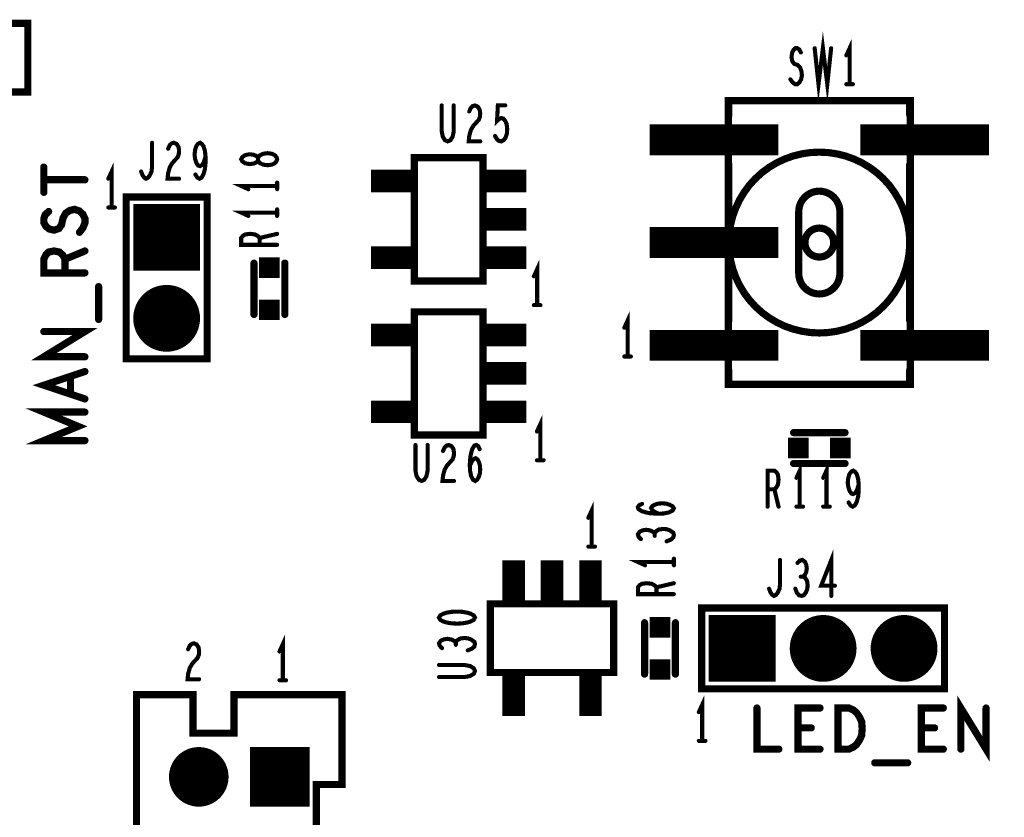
# Model space of a CAD drawing. Extents: x -0.18 to 8.86, y -3.29 to 6.3.
# Tile 15 of 69: x 3.02 to 3.98, y 2.18 to 2.95. Entities that reach past the tile are written whole.
import ezdxf

# ---------------------------------------------------------------- set-up
doc = ezdxf.new("R2010")
doc.units = 0
doc.layers.get('0').update_dxf_attribs({"color": 3, "linetype": 'CONTINUOUS'})

# ---------------------------------------------------------------- blocks, each defined once
blk = doc.blocks.new('PAD_S1')
at = {"const_width": 1}
blk.add_lwpolyline([(-0.5, 0), (0.5, 0)], dxfattribs=at)
blk = doc.blocks.new('PAD_R1')
at = {"const_width": 0.5}
blk.add_lwpolyline([(0.25, 0, 1), (-0.25, 0, 1)], format="xyb", close=True, dxfattribs=at)

msp = doc.modelspace()

# ---------------------------------------------------------------- linework, layer by layer
for points, const_width in [([(3.03, 2.8816), (3.03, 2.9484), (2.91, 2.9484), (2.91, 2.8816), (3.03, 2.8816), (3.03, 2.9484), (2.91, 2.9484), (2.91, 2.8816)], 0.007), ([(3.8885, 2.873), (3.7115, 2.873), (3.7115, 2.597), (3.8885, 2.597)], 0.007), ([(3.2725, 2.81613), (3.27192, 2.818), (3.27017, 2.82013), (3.26725, 2.82146), (3.26317, 2.822), (3.25908, 2.82146), (3.25558, 2.81986), (3.25383, 2.81746), (3.25383, 2.8148), (3.25267, 2.8132), (3.24975, 2.81186), (3.24567, 2.81133), (3.24158, 2.81213), (3.23867, 2.814), (3.2375, 2.81613), (3.23867, 2.81826), (3.24158, 2.82013), (3.24567, 2.82093), (3.24975, 2.8204), (3.25267, 2.81906), (3.25383, 2.81746), (3.25383, 2.8148), (3.25558, 2.8124), (3.25908, 2.8108), (3.26317, 2.81026), (3.26725, 2.8108), (3.27017, 2.81213), (3.27192, 2.81426)], 0.004), ([(3.40597, 2.69763), (3.47277, 2.69763), (3.47277, 2.81763), (3.40597, 2.81763), (3.40597, 2.69763), (3.47277, 2.69763), (3.47277, 2.81763), (3.40597, 2.81763)], 0.007), ([(3.20437, 2.77937), (3.12563, 2.77937), (3.12563, 2.62189), (3.20437, 2.62189)], 0.007), ([(3.40597, 2.54763), (3.47277, 2.54763), (3.47277, 2.66763), (3.40597, 2.66763), (3.40597, 2.54763), (3.47277, 2.54763), (3.47277, 2.66763), (3.40597, 2.66763)], 0.007), ([(3.6, 2.3166), (3.6, 2.3834), (3.48, 2.3834), (3.48, 2.3166), (3.6, 2.3166), (3.6, 2.3834), (3.48, 2.3834), (3.48, 2.3166)], 0.007), ([(3.43, 2.37), (3.43117, 2.36787), (3.43408, 2.36627), (3.43758, 2.3652), (3.44225, 2.3644), (3.4475, 2.36413), (3.45275, 2.3644), (3.45742, 2.3652), (3.46092, 2.36627), (3.46383, 2.36787), (3.465, 2.37), (3.46383, 2.37213), (3.46092, 2.37373), (3.45742, 2.3748), (3.45275, 2.3756), (3.4475, 2.37587), (3.44225, 2.3756), (3.43758, 2.3748), (3.43408, 2.37373), (3.43117, 2.37213)], 0.004), ([(3.68563, 2.37937), (3.68563, 2.30063), (3.92185, 2.30063), (3.92185, 2.37937)], 0.007), ([(3.81827, 2.242), (3.81827, 2.282), (3.82893, 2.282), (3.8332, 2.28), (3.8364, 2.27733), (3.83907, 2.27333), (3.8412, 2.26867), (3.84173, 2.262), (3.8412, 2.25533), (3.83907, 2.25067), (3.8364, 2.24667), (3.8332, 2.244), (3.82893, 2.242)], 0.007)]:
    msp.add_lwpolyline(points, close=True, dxfattribs=dict(const_width=const_width))
for points, const_width in [([(3.7955, 2.92413), (3.79923, 2.88913), (3.8035, 2.92413), (3.80777, 2.88913), (3.8115, 2.92413)], 0.004), ([(3.8295, 2.88913), (3.8295, 2.92413), (3.8263, 2.91713)], 0.004), ([(3.7719, 2.8938), (3.77403, 2.89088), (3.77643, 2.88913), (3.77857, 2.88913), (3.7807, 2.89088), (3.7823, 2.8938), (3.7831, 2.89788), (3.78257, 2.90196), (3.78123, 2.90546), (3.77883, 2.9078), (3.77563, 2.90896), (3.77377, 2.9113), (3.77297, 2.91538), (3.7735, 2.91946), (3.77483, 2.92238), (3.7767, 2.92413), (3.77857, 2.92413), (3.78043, 2.92296), (3.78203, 2.92005)], 0.004), ([(3.8263, 2.88913), (3.8327, 2.88913)], 0.004), ([(3.712, 2.859), (3.712, 2.873), (3.888, 2.873), (3.888, 2.859)], 0.007), ([(3.4326, 2.86845), (3.4326, 2.84337), (3.43367, 2.83812), (3.4358, 2.83462), (3.43847, 2.83345), (3.44114, 2.83462), (3.44327, 2.83812), (3.44434, 2.84337), (3.44434, 2.86845)], 0.004), ([(3.4594, 2.86262), (3.461, 2.86612), (3.46287, 2.86787), (3.465, 2.86845), (3.46767, 2.86728), (3.46954, 2.86437), (3.47007, 2.86087), (3.4698, 2.85737), (3.46874, 2.85445), (3.4634, 2.84862), (3.461, 2.84453), (3.4594, 2.8387), (3.45887, 2.83345), (3.47007, 2.83345)], 0.004), ([(3.4846, 2.8387), (3.4862, 2.83578), (3.48807, 2.83403), (3.49047, 2.83345), (3.49287, 2.83462), (3.49474, 2.83695), (3.49607, 2.84103), (3.49634, 2.8457), (3.4958, 2.85037), (3.49447, 2.85328), (3.4926, 2.85562), (3.49074, 2.8562), (3.48887, 2.85562), (3.48647, 2.85328), (3.48727, 2.86845), (3.49447, 2.86845)], 0.004), ([(3.635, 2.835), (3.76, 2.835)], 0.03), ([(3.84, 2.835), (3.965, 2.835)], 0.03), ([(3.14017, 2.80413), (3.1415, 2.80063), (3.1431, 2.7983), (3.14497, 2.79713), (3.1471, 2.7983), (3.1487, 2.80063), (3.1503, 2.80413), (3.15083, 2.8088), (3.15083, 2.83213)], 0.004), ([(3.16643, 2.8263), (3.16803, 2.8298), (3.1699, 2.83155), (3.17203, 2.83213), (3.1747, 2.83096), (3.17657, 2.82805), (3.1771, 2.82455), (3.17683, 2.82105), (3.17577, 2.81813), (3.17043, 2.8123), (3.16803, 2.80821), (3.16643, 2.80238), (3.1659, 2.79713), (3.1771, 2.79713)], 0.004), ([(3.19297, 2.80121), (3.19483, 2.7983), (3.19697, 2.79713), (3.1991, 2.7983), (3.20097, 2.8018), (3.2023, 2.80705), (3.20283, 2.8123), (3.20283, 2.81871), (3.2023, 2.82396), (3.20097, 2.82863), (3.19937, 2.83096), (3.1975, 2.83213), (3.19537, 2.83096), (3.19377, 2.82863), (3.1927, 2.82513), (3.19217, 2.82046), (3.1927, 2.81638), (3.19403, 2.8123), (3.19563, 2.80996), (3.1975, 2.80938), (3.19963, 2.81055), (3.20123, 2.81346), (3.20283, 2.81871)], 0.004), ([(3.0455, 2.78386), (3.0455, 2.8084)], 0.007), ([(3.1115, 2.76913), (3.1115, 2.80413), (3.1083, 2.79713)], 0.004), ([(3.712, 2.659), (3.712, 2.811)], 0.007), ([(3.888, 2.811), (3.888, 2.659)], 0.007), ([(3.0455, 2.79613), (3.0855, 2.79613)], 0.007), ([(3.36372, 2.79503), (3.40872, 2.79503)], 0.022), ([(3.47002, 2.79503), (3.51502, 2.79503)], 0.022), ([(3.2725, 2.79013), (3.2375, 2.79013), (3.2445, 2.78693)], 0.004), ([(3.2725, 2.78693), (3.2725, 2.79333)], 0.004), ([(3.12563, 2.77937), (3.20437, 2.77937)], 0.006), ([(3.12563, 2.62189), (3.12563, 2.77937)], 0.006), ([(3.20437, 2.77937), (3.20437, 2.62189)], 0.006), ([(3.08017, 2.74493), (3.0835, 2.7492), (3.0855, 2.754), (3.0855, 2.75826), (3.0835, 2.76253), (3.08017, 2.76573), (3.0755, 2.76733), (3.07083, 2.76626), (3.06683, 2.7636), (3.06417, 2.7588), (3.06283, 2.7524), (3.06017, 2.74866), (3.0555, 2.74706), (3.05083, 2.74813), (3.0475, 2.7508), (3.0455, 2.75453), (3.0455, 2.75826), (3.04683, 2.762), (3.05017, 2.7652)], 0.007), ([(3.1083, 2.76913), (3.1147, 2.76913)], 0.004), ([(3.2725, 2.76093), (3.2725, 2.76733)], 0.004), ([(3.47002, 2.75763), (3.51502, 2.75763)], 0.022), ([(3.2725, 2.76413), (3.2375, 2.76413), (3.2445, 2.76093)], 0.004), ([(3.635, 2.735), (3.76, 2.735)], 0.03), ([(3.2725, 2.7328), (3.2375, 2.7328), (3.2375, 2.73946), (3.23925, 2.7416), (3.24158, 2.74293), (3.24625, 2.74346), (3.25092, 2.74293), (3.25383, 2.74133), (3.25558, 2.73946), (3.25558, 2.7328)], 0.004), ([(3.25558, 2.73946), (3.2725, 2.74346)], 0.004), ([(3.0855, 2.70546), (3.0455, 2.70546), (3.0455, 2.7188), (3.0475, 2.72306), (3.05017, 2.72573), (3.0555, 2.7268), (3.06083, 2.72573), (3.06417, 2.72253), (3.06617, 2.7188), (3.06617, 2.70546)], 0.007), ([(3.06617, 2.7188), (3.0855, 2.7268)], 0.007), ([(3.36372, 2.72023), (3.40872, 2.72023)], 0.022), ([(3.47002, 2.72023), (3.51502, 2.72023)], 0.022), ([(3.25, 2.715), (3.25, 2.665)], 0.007), ([(3.25, 2.715), (3.25, 2.665)], 0.007), ([(3.28, 2.715), (3.28, 2.665)], 0.007), ([(3.28, 2.715), (3.28, 2.665)], 0.007), ([(3.5255, 2.67413), (3.5255, 2.70913), (3.5223, 2.70213)], 0.004), ([(3.09883, 2.66013), (3.09883, 2.69213)], 0.007), ([(3.5223, 2.67413), (3.5287, 2.67413)], 0.004), ([(3.6135, 2.62413), (3.6135, 2.65913), (3.6103, 2.65213)], 0.004), ([(3.36372, 2.64503), (3.40872, 2.64503)], 0.022), ([(3.47002, 2.64503), (3.51502, 2.64503)], 0.022), ([(3.0855, 2.62386), (3.0455, 2.62386), (3.0855, 2.6484), (3.0455, 2.6484)], 0.007), ([(3.635, 2.635), (3.76, 2.635)], 0.03), ([(3.84, 2.635), (3.965, 2.635)], 0.03), ([(3.20437, 2.62189), (3.12563, 2.62189)], 0.006), ([(3.6103, 2.62413), (3.6167, 2.62413)], 0.004), ([(3.47002, 2.60763), (3.51502, 2.60763)], 0.022), ([(3.0855, 2.5828), (3.0455, 2.59613), (3.0855, 2.60946)], 0.007), ([(3.0715, 2.60466), (3.0715, 2.5876)], 0.007), ([(3.888, 2.611), (3.888, 2.597), (3.712, 2.597), (3.712, 2.611)], 0.007), ([(3.36372, 2.57023), (3.40872, 2.57023)], 0.022), ([(3.47002, 2.57023), (3.51502, 2.57023)], 0.022), ([(3.0855, 2.54226), (3.0455, 2.54226), (3.07883, 2.55613), (3.0455, 2.57), (3.0855, 2.57)], 0.007), ([(3.5285, 2.52313), (3.5285, 2.55813), (3.5253, 2.55113)], 0.004), ([(3.825, 2.55), (3.775, 2.55)], 0.007), ([(3.825, 2.55), (3.775, 2.55)], 0.007), ([(3.40713, 2.538), (3.40713, 2.51292), (3.4082, 2.50767), (3.41033, 2.50417), (3.413, 2.503), (3.41567, 2.50417), (3.4178, 2.50767), (3.41887, 2.51292), (3.41887, 2.538)], 0.004), ([(3.43393, 2.53217), (3.43553, 2.53567), (3.4374, 2.53742), (3.43953, 2.538), (3.4422, 2.53683), (3.44407, 2.53392), (3.4446, 2.53042), (3.44433, 2.52692), (3.44327, 2.524), (3.43793, 2.51817), (3.43553, 2.51408), (3.43393, 2.50825), (3.4334, 2.503), (3.4446, 2.503)], 0.004), ([(3.45993, 2.51758), (3.4618, 2.52167), (3.4634, 2.524), (3.46553, 2.52517), (3.4674, 2.524), (3.46873, 2.52167), (3.4698, 2.51817), (3.47007, 2.51408), (3.4698, 2.51058), (3.46873, 2.50708), (3.46713, 2.50417), (3.46527, 2.503), (3.46313, 2.50417), (3.46127, 2.50767), (3.4602, 2.51292), (3.45993, 2.51875), (3.46047, 2.52633), (3.46127, 2.53042), (3.4626, 2.5345), (3.46447, 2.53742), (3.46633, 2.538), (3.4682, 2.53683), (3.46953, 2.53392)], 0.004), ([(3.5253, 2.52313), (3.5317, 2.52313)], 0.004), ([(3.825, 2.52), (3.775, 2.52)], 0.007), ([(3.825, 2.52), (3.775, 2.52)], 0.007), ([(3.781, 2.478), (3.781, 2.513), (3.7778, 2.506)], 0.004), ([(3.807, 2.478), (3.807, 2.513), (3.8038, 2.506)], 0.004), ([(3.74967, 2.478), (3.74967, 2.513), (3.75633, 2.513), (3.75847, 2.51125), (3.7598, 2.50892), (3.76033, 2.50425), (3.7598, 2.49958), (3.7582, 2.49667), (3.75633, 2.49492), (3.74967, 2.49492)], 0.004), ([(3.82847, 2.48208), (3.83033, 2.47917), (3.83247, 2.478), (3.8346, 2.47917), (3.83647, 2.48267), (3.8378, 2.48792), (3.83833, 2.49317), (3.83833, 2.49958), (3.8378, 2.50483), (3.83647, 2.5095), (3.83487, 2.51183), (3.833, 2.513), (3.83087, 2.51183), (3.82927, 2.5095), (3.8282, 2.506), (3.82767, 2.50133), (3.8282, 2.49725), (3.82953, 2.49317), (3.83113, 2.49083), (3.833, 2.49025), (3.83513, 2.49142), (3.83673, 2.49433), (3.83833, 2.49958)], 0.004), ([(3.75633, 2.49492), (3.76033, 2.478)], 0.004), ([(3.5785, 2.43913), (3.5785, 2.47413), (3.5753, 2.46713)], 0.004), ([(3.64392, 2.47106), (3.63983, 2.47293), (3.6375, 2.47453), (3.63633, 2.47666), (3.6375, 2.47853), (3.63983, 2.47986), (3.64333, 2.48093), (3.64742, 2.4812), (3.65092, 2.48093), (3.65442, 2.47986), (3.65733, 2.47826), (3.6585, 2.4764), (3.65733, 2.47426), (3.65383, 2.4724), (3.64858, 2.47133), (3.64275, 2.47106), (3.63517, 2.4716), (3.63108, 2.4724), (3.627, 2.47373), (3.62408, 2.4756), (3.6235, 2.47746), (3.62467, 2.47933), (3.62758, 2.48066)], 0.004), ([(3.7778, 2.478), (3.7842, 2.478)], 0.004), ([(3.8038, 2.478), (3.8102, 2.478)], 0.004), ([(3.63983, 2.452), (3.63808, 2.4536), (3.63517, 2.45493), (3.63167, 2.45546), (3.62817, 2.45493), (3.62525, 2.4536), (3.6235, 2.4512), (3.62408, 2.4488), (3.62642, 2.4464)], 0.004), ([(3.6515, 2.44426), (3.65558, 2.44586), (3.65792, 2.448), (3.6585, 2.4504), (3.65792, 2.45253), (3.655, 2.45466), (3.6515, 2.456), (3.648, 2.45626), (3.64392, 2.45573), (3.641, 2.45386), (3.63983, 2.452), (3.63983, 2.4496)], 0.004), ([(3.5026, 2.38065), (3.5026, 2.42565)], 0.022), ([(3.54, 2.38065), (3.54, 2.42565)], 0.022), ([(3.5774, 2.38065), (3.5774, 2.42565)], 0.022), ([(3.5753, 2.43913), (3.5817, 2.43913)], 0.004), ([(3.8117, 2.39113), (3.8117, 2.42613), (3.80183, 2.40105), (3.81517, 2.40105)], 0.004), ([(3.6585, 2.42413), (3.6235, 2.42413), (3.6305, 2.42093)], 0.004), ([(3.6585, 2.42093), (3.6585, 2.42733)], 0.004), ([(3.75117, 2.39813), (3.7525, 2.39463), (3.7541, 2.3923), (3.75597, 2.39113), (3.7581, 2.3923), (3.7597, 2.39463), (3.7613, 2.39813), (3.76183, 2.4028), (3.76183, 2.42613)], 0.004), ([(3.78437, 2.4098), (3.78597, 2.41155), (3.7873, 2.41446), (3.78783, 2.41796), (3.7873, 2.42146), (3.78597, 2.42438), (3.78357, 2.42613), (3.78117, 2.42555), (3.77877, 2.42321)], 0.004), ([(3.6585, 2.3928), (3.6235, 2.3928), (3.6235, 2.39946), (3.62525, 2.4016), (3.62758, 2.40293), (3.63225, 2.40346), (3.63692, 2.40293), (3.63983, 2.40133), (3.64158, 2.39946), (3.64158, 2.3928)], 0.004), ([(3.64158, 2.39946), (3.6585, 2.40346)], 0.004), ([(3.77663, 2.39813), (3.77823, 2.39405), (3.78037, 2.39171), (3.78277, 2.39113), (3.7849, 2.39171), (3.78703, 2.39463), (3.78837, 2.39813), (3.78863, 2.40163), (3.7881, 2.40571), (3.78623, 2.40863), (3.78437, 2.4098), (3.78197, 2.4098)], 0.004), ([(3.68563, 2.30063), (3.68563, 2.37937)], 0.006), ([(3.68563, 2.37937), (3.92185, 2.37937)], 0.006), ([(3.92185, 2.37937), (3.92185, 2.30063)], 0.006), ([(3.63, 2.365), (3.63, 2.315)], 0.007), ([(3.63, 2.365), (3.63, 2.315)], 0.007), ([(3.66, 2.365), (3.66, 2.315)], 0.007), ([(3.66, 2.365), (3.66, 2.315)], 0.007), ([(3.18593, 2.33917), (3.18753, 2.34267), (3.1894, 2.34442), (3.19153, 2.345), (3.1942, 2.34383), (3.19607, 2.34092), (3.1966, 2.33742), (3.19633, 2.33392), (3.19527, 2.331), (3.18993, 2.32517), (3.18753, 2.32108), (3.18593, 2.31525), (3.1854, 2.31), (3.1966, 2.31)], 0.004), ([(3.278, 2.309), (3.278, 2.344), (3.2748, 2.337)], 0.004), ([(3.44633, 2.34587), (3.44458, 2.34747), (3.44167, 2.3488), (3.43817, 2.34933), (3.43467, 2.3488), (3.43175, 2.34747), (3.43, 2.34507), (3.43058, 2.34267), (3.43292, 2.34027)], 0.004), ([(3.458, 2.33813), (3.46208, 2.33973), (3.46442, 2.34187), (3.465, 2.34427), (3.46442, 2.3464), (3.4615, 2.34853), (3.458, 2.34987), (3.4545, 2.35013), (3.45042, 2.3496), (3.4475, 2.34773), (3.44633, 2.34587), (3.44633, 2.34347)], 0.004), ([(3.5026, 2.27435), (3.5026, 2.31935)], 0.022), ([(3.5774, 2.27435), (3.5774, 2.31935)], 0.022), ([(3.43, 2.31213), (3.45508, 2.31213), (3.46033, 2.3132), (3.46383, 2.31533), (3.465, 2.318), (3.46383, 2.32067), (3.46033, 2.3228), (3.45508, 2.32387), (3.43, 2.32387)], 0.004), ([(3.2748, 2.309), (3.2812, 2.309)], 0.004), ([(3.92185, 2.30063), (3.68563, 2.30063)], 0.006), ([(3.31063, 2.15752), (3.31063, 2.20752), (3.33563, 2.20752), (3.33563, 2.29502), (3.23063, 2.29502), (3.23063, 2.25752), (3.19063, 2.25752), (3.19063, 2.29502), (3.13563, 2.29502), (3.13563, 1.34758)], 0.007), ([(3.31063, 2.15752), (3.31063, 2.20752), (3.33563, 2.20752), (3.33563, 2.29502), (3.23063, 2.29502), (3.23063, 2.25752), (3.19063, 2.25752), (3.19063, 2.29502), (3.13563, 2.29502), (3.13563, 1.34758)], 0.007), ([(3.686, 2.25), (3.686, 2.285), (3.6828, 2.278)], 0.004), ([(3.93773, 2.242), (3.93773, 2.282), (3.96227, 2.242), (3.96227, 2.282)], 0.007), ([(3.73933, 2.282), (3.73933, 2.242), (3.76067, 2.242)], 0.007), ([(3.80067, 2.242), (3.77933, 2.242), (3.77933, 2.282), (3.80067, 2.282)], 0.007), ([(3.92067, 2.242), (3.89933, 2.242), (3.89933, 2.282), (3.92067, 2.282)], 0.007), ([(3.79213, 2.26267), (3.77933, 2.26267)], 0.007), ([(3.91213, 2.26267), (3.89933, 2.26267)], 0.007), ([(3.6828, 2.25), (3.6892, 2.25)], 0.004), ([(3.854, 2.22867), (3.886, 2.22867)], 0.007)]:
    msp.add_lwpolyline(points, dxfattribs=dict(const_width=const_width))
at = {"const_width": 0.007}
for points in [[(3.888, 2.735, 1), (3.712, 2.735, 1)], [(3.888, 2.735, 1), (3.712, 2.735, 1)], [(3.78, 2.705), (3.78, 2.765, -0.99995), (3.82, 2.765), (3.82, 2.705, -1)], [(3.78, 2.705), (3.78, 2.765, -0.99995), (3.82, 2.765), (3.82, 2.705, -1)], [(3.8141, 2.735, 1), (3.7859, 2.735, 1)], [(3.814, 2.735, 1), (3.786, 2.735, 1)]]:
    msp.add_lwpolyline(points, format="xyb", close=True, dxfattribs=at)

# ---------------------------------------------------------------- block references
for name, p, xscale, yscale in [('PAD_R1', (3.78203, 2.92005), 0.004, 0.004), ('PAD_R1', (3.7955, 2.92413), 0.004, 0.004), ('PAD_R1', (3.8115, 2.92413), 0.004, 0.004), ('PAD_R1', (3.8263, 2.91713), 0.004, 0.004), ('PAD_R1', (3.7719, 2.8938), 0.004, 0.004), ('PAD_R1', (3.8263, 2.88913), 0.004, 0.004), ('PAD_R1', (3.8295, 2.88913), 0.004, 0.004), ('PAD_R1', (3.8327, 2.88913), 0.004, 0.004), ('PAD_R1', (3.4326, 2.86845), 0.004, 0.004), ('PAD_R1', (3.44434, 2.86845), 0.004, 0.004), ('PAD_R1', (3.4594, 2.86262), 0.004, 0.004), ('PAD_R1', (3.49447, 2.86845), 0.004, 0.004), ('PAD_R1', (3.712, 2.859), 0.007, 0.007), ('PAD_R1', (3.888, 2.859), 0.007, 0.007), ('PAD_R1', (3.4846, 2.8387), 0.004, 0.004), ('PAD_R1', (3.15083, 2.83213), 0.004, 0.004), ('PAD_R1', (3.16643, 2.8263), 0.004, 0.004), ('PAD_R1', (3.47007, 2.83345), 0.004, 0.004), ('PAD_R1', (3.20283, 2.81871), 0.004, 0.004), ('PAD_R1', (3.0455, 2.8084), 0.007, 0.007), ('PAD_R1', (3.712, 2.811), 0.007, 0.007), ('PAD_R1', (3.888, 2.811), 0.007, 0.007), ('PAD_R1', (3.0455, 2.79613), 0.007, 0.007), ('PAD_R1', (3.0855, 2.79613), 0.007, 0.007), ('PAD_R1', (3.1083, 2.79713), 0.004, 0.004), ('PAD_R1', (3.14017, 2.80413), 0.004, 0.004), ('PAD_R1', (3.1771, 2.79713), 0.004, 0.004), ('PAD_R1', (3.19297, 2.80121), 0.004, 0.004), ('PAD_R1', (3.2445, 2.78693), 0.004, 0.004), ('PAD_R1', (3.2725, 2.79333), 0.004, 0.004), ('PAD_R1', (3.2725, 2.79013), 0.004, 0.004), ('PAD_R1', (3.2725, 2.78693), 0.004, 0.004), ('PAD_R1', (3.0455, 2.78386), 0.007, 0.007), ('PAD_R1', (3.12563, 2.77937), 0.006, 0.006), ('PAD_R1', (3.12563, 2.77937), 0.006, 0.006), ('PAD_R1', (3.20437, 2.77937), 0.006, 0.006), ('PAD_R1', (3.20437, 2.77937), 0.006, 0.006), ('PAD_R1', (3.05017, 2.7652), 0.007, 0.007), ('PAD_S1', (3.165, 2.74), 0.065, 0.065), ('PAD_R1', (3.1083, 2.76913), 0.004, 0.004), ('PAD_R1', (3.1115, 2.76913), 0.004, 0.004), ('PAD_R1', (3.1147, 2.76913), 0.004, 0.004), ('PAD_R1', (3.2725, 2.76733), 0.004, 0.004), ('PAD_R1', (3.2445, 2.76093), 0.004, 0.004), ('PAD_R1', (3.2725, 2.76413), 0.004, 0.004), ('PAD_R1', (3.2725, 2.76093), 0.004, 0.004), ('PAD_R1', (3.08017, 2.74493), 0.007, 0.007), ('PAD_R1', (3.25558, 2.73946), 0.004, 0.004), ('PAD_R1', (3.2725, 2.74346), 0.004, 0.004), ('PAD_R1', (3.0855, 2.7268), 0.007, 0.007), ('PAD_R1', (3.25558, 2.7328), 0.004, 0.004), ('PAD_R1', (3.2725, 2.7328), 0.004, 0.004), ('PAD_R1', (3.06617, 2.7188), 0.007, 0.007), ('PAD_S1', (3.265, 2.7105), 0.02, 0.02), ('PAD_R1', (3.25, 2.715), 0.007, 0.007), ('PAD_R1', (3.25, 2.715), 0.007, 0.007), ('PAD_R1', (3.28, 2.715), 0.007, 0.007), ('PAD_R1', (3.28, 2.715), 0.007, 0.007), ('PAD_R1', (3.06617, 2.70546), 0.007, 0.007), ('PAD_R1', (3.0855, 2.70546), 0.007, 0.007), ('PAD_R1', (3.5223, 2.70213), 0.004, 0.004), ('PAD_R1', (3.09883, 2.69213), 0.007, 0.007), ('PAD_R1', (3.165, 2.66126), 0.065, 0.065), ('PAD_S1', (3.265, 2.6695), 0.02, 0.02), ('PAD_R1', (3.5223, 2.67413), 0.004, 0.004), ('PAD_R1', (3.5255, 2.67413), 0.004, 0.004), ('PAD_R1', (3.5287, 2.67413), 0.004, 0.004), ('PAD_R1', (3.09883, 2.66013), 0.007, 0.007), ('PAD_R1', (3.25, 2.665), 0.007, 0.007), ('PAD_R1', (3.25, 2.665), 0.007, 0.007), ('PAD_R1', (3.28, 2.665), 0.007, 0.007), ('PAD_R1', (3.28, 2.665), 0.007, 0.007), ('PAD_R1', (3.6103, 2.65213), 0.004, 0.004), ('PAD_R1', (3.712, 2.659), 0.007, 0.007), ('PAD_R1', (3.888, 2.659), 0.007, 0.007), ('PAD_R1', (3.0455, 2.6484), 0.007, 0.007), ('PAD_R1', (3.0855, 2.62386), 0.007, 0.007), ('PAD_R1', (3.12563, 2.62189), 0.006, 0.006), ('PAD_R1', (3.12563, 2.62189), 0.006, 0.006), ('PAD_R1', (3.20437, 2.62189), 0.006, 0.006), ('PAD_R1', (3.20437, 2.62189), 0.006, 0.006), ('PAD_R1', (3.6103, 2.62413), 0.004, 0.004), ('PAD_R1', (3.6135, 2.62413), 0.004, 0.004), ('PAD_R1', (3.6167, 2.62413), 0.004, 0.004), ('PAD_R1', (3.0715, 2.60466), 0.007, 0.007), ('PAD_R1', (3.0855, 2.60946), 0.007, 0.007), ('PAD_R1', (3.712, 2.611), 0.007, 0.007), ('PAD_R1', (3.888, 2.611), 0.007, 0.007), ('PAD_R1', (3.0715, 2.5876), 0.007, 0.007), ('PAD_R1', (3.0855, 2.5828), 0.007, 0.007), ('PAD_R1', (3.0855, 2.57), 0.007, 0.007), ('PAD_R1', (3.5253, 2.55113), 0.004, 0.004), ('PAD_R1', (3.775, 2.55), 0.007, 0.007), ('PAD_R1', (3.775, 2.55), 0.007, 0.007), ('PAD_R1', (3.825, 2.55), 0.007, 0.007), ('PAD_R1', (3.825, 2.55), 0.007, 0.007), ('PAD_R1', (3.0855, 2.54226), 0.007, 0.007), ('PAD_R1', (3.40713, 2.538), 0.004, 0.004), ('PAD_R1', (3.41887, 2.538), 0.004, 0.004), ('PAD_S1', (3.7795, 2.535), 0.02, 0.02), ('PAD_S1', (3.8205, 2.535), 0.02, 0.02), ('PAD_R1', (3.43393, 2.53217), 0.004, 0.004), ('PAD_R1', (3.46953, 2.53392), 0.004, 0.004), ('PAD_R1', (3.45993, 2.51758), 0.004, 0.004), ('PAD_R1', (3.5253, 2.52313), 0.004, 0.004), ('PAD_R1', (3.5285, 2.52313), 0.004, 0.004), ('PAD_R1', (3.5317, 2.52313), 0.004, 0.004), ('PAD_R1', (3.775, 2.52), 0.007, 0.007), ('PAD_R1', (3.775, 2.52), 0.007, 0.007), ('PAD_R1', (3.825, 2.52), 0.007, 0.007), ('PAD_R1', (3.825, 2.52), 0.007, 0.007), ('PAD_R1', (3.4446, 2.503), 0.004, 0.004), ('PAD_R1', (3.7778, 2.506), 0.004, 0.004), ('PAD_R1', (3.8038, 2.506), 0.004, 0.004), ('PAD_R1', (3.83833, 2.49958), 0.004, 0.004), ('PAD_R1', (3.74967, 2.49492), 0.004, 0.004), ('PAD_R1', (3.75633, 2.49492), 0.004, 0.004), ('PAD_R1', (3.62758, 2.48066), 0.004, 0.004), ('PAD_R1', (3.82847, 2.48208), 0.004, 0.004), ('PAD_R1', (3.64392, 2.47106), 0.004, 0.004), ('PAD_R1', (3.74967, 2.478), 0.004, 0.004), ('PAD_R1', (3.76033, 2.478), 0.004, 0.004), ('PAD_R1', (3.7778, 2.478), 0.004, 0.004), ('PAD_R1', (3.781, 2.478), 0.004, 0.004), ('PAD_R1', (3.7842, 2.478), 0.004, 0.004), ('PAD_R1', (3.8038, 2.478), 0.004, 0.004), ('PAD_R1', (3.807, 2.478), 0.004, 0.004), ('PAD_R1', (3.8102, 2.478), 0.004, 0.004), ('PAD_R1', (3.5753, 2.46713), 0.004, 0.004), ('PAD_R1', (3.63983, 2.452), 0.004, 0.004), ('PAD_R1', (3.62642, 2.4464), 0.004, 0.004), ('PAD_R1', (3.63983, 2.4496), 0.004, 0.004), ('PAD_R1', (3.6515, 2.44426), 0.004, 0.004), ('PAD_R1', (3.5753, 2.43913), 0.004, 0.004), ('PAD_R1', (3.5785, 2.43913), 0.004, 0.004), ('PAD_R1', (3.5817, 2.43913), 0.004, 0.004), ('PAD_R1', (3.6585, 2.42733), 0.004, 0.004), ('PAD_R1', (3.6585, 2.42413), 0.004, 0.004), ('PAD_R1', (3.76183, 2.42613), 0.004, 0.004), ('PAD_R1', (3.77877, 2.42321), 0.004, 0.004), ('PAD_R1', (3.6305, 2.42093), 0.004, 0.004), ('PAD_R1', (3.6585, 2.42093), 0.004, 0.004), ('PAD_R1', (3.6585, 2.40346), 0.004, 0.004), ('PAD_R1', (3.78197, 2.4098), 0.004, 0.004), ('PAD_R1', (3.78437, 2.4098), 0.004, 0.004), ('PAD_R1', (3.64158, 2.39946), 0.004, 0.004), ('PAD_R1', (3.75117, 2.39813), 0.004, 0.004), ('PAD_R1', (3.77663, 2.39813), 0.004, 0.004), ('PAD_R1', (3.81517, 2.40105), 0.004, 0.004), ('PAD_R1', (3.64158, 2.3928), 0.004, 0.004), ('PAD_R1', (3.6585, 2.3928), 0.004, 0.004), ('PAD_R1', (3.8117, 2.39113), 0.004, 0.004), ('PAD_R1', (3.68563, 2.37937), 0.006, 0.006), ('PAD_R1', (3.68563, 2.37937), 0.006, 0.006), ('PAD_R1', (3.92185, 2.37937), 0.006, 0.006), ('PAD_R1', (3.92185, 2.37937), 0.006, 0.006), ('PAD_S1', (3.645, 2.3605), 0.02, 0.02), ('PAD_R1', (3.63, 2.365), 0.007, 0.007), ('PAD_R1', (3.63, 2.365), 0.007, 0.007), ('PAD_R1', (3.66, 2.365), 0.007, 0.007), ('PAD_R1', (3.66, 2.365), 0.007, 0.007), ('PAD_S1', (3.725, 2.34), 0.065, 0.065), ('PAD_R1', (3.80374, 2.34), 0.065, 0.065), ('PAD_R1', (3.88248, 2.34), 0.065, 0.065), ('PAD_R1', (3.44633, 2.34587), 0.004, 0.004), ('PAD_R1', (3.18593, 2.33917), 0.004, 0.004), ('PAD_R1', (3.2748, 2.337), 0.004, 0.004), ('PAD_R1', (3.43292, 2.34027), 0.004, 0.004), ('PAD_R1', (3.44633, 2.34347), 0.004, 0.004), ('PAD_R1', (3.458, 2.33813), 0.004, 0.004), ('PAD_S1', (3.645, 2.3195), 0.02, 0.02), ('PAD_R1', (3.43, 2.32387), 0.004, 0.004), ('PAD_R1', (3.63, 2.315), 0.007, 0.007), ('PAD_R1', (3.63, 2.315), 0.007, 0.007), ('PAD_R1', (3.66, 2.315), 0.007, 0.007), ('PAD_R1', (3.66, 2.315), 0.007, 0.007), ('PAD_R1', (3.1966, 2.31), 0.004, 0.004), ('PAD_R1', (3.2748, 2.309), 0.004, 0.004), ('PAD_R1', (3.278, 2.309), 0.004, 0.004), ('PAD_R1', (3.2812, 2.309), 0.004, 0.004), ('PAD_R1', (3.43, 2.31213), 0.004, 0.004), ('PAD_R1', (3.68563, 2.30063), 0.006, 0.006), ('PAD_R1', (3.68563, 2.30063), 0.006, 0.006), ('PAD_R1', (3.92185, 2.30063), 0.006, 0.006), ('PAD_R1', (3.92185, 2.30063), 0.006, 0.006), ('PAD_R1', (3.6828, 2.278), 0.004, 0.004), ('PAD_R1', (3.73933, 2.282), 0.007, 0.007), ('PAD_R1', (3.80067, 2.282), 0.007, 0.007), ('PAD_R1', (3.92067, 2.282), 0.007, 0.007), ('PAD_R1', (3.96227, 2.282), 0.007, 0.007), ('PAD_R1', (3.77933, 2.26267), 0.007, 0.007), ('PAD_R1', (3.79213, 2.26267), 0.007, 0.007), ('PAD_R1', (3.89933, 2.26267), 0.007, 0.007), ('PAD_R1', (3.91213, 2.26267), 0.007, 0.007), ('PAD_R1', (3.6828, 2.25), 0.004, 0.004), ('PAD_R1', (3.686, 2.25), 0.004, 0.004), ('PAD_R1', (3.6892, 2.25), 0.004, 0.004), ('PAD_R1', (3.19626, 2.215), 0.058, 0.058), ('PAD_S1', (3.275, 2.215), 0.058, 0.058), ('PAD_R1', (3.76067, 2.242), 0.007, 0.007), ('PAD_R1', (3.80067, 2.242), 0.007, 0.007), ('PAD_R1', (3.92067, 2.242), 0.007, 0.007), ('PAD_R1', (3.93773, 2.242), 0.007, 0.007), ('PAD_R1', (3.854, 2.22867), 0.007, 0.007), ('PAD_R1', (3.886, 2.22867), 0.007, 0.007)]:
    msp.add_blockref(name, p, dxfattribs=dict(xscale=xscale, yscale=yscale))

doc.saveas('drawing.dxf')
